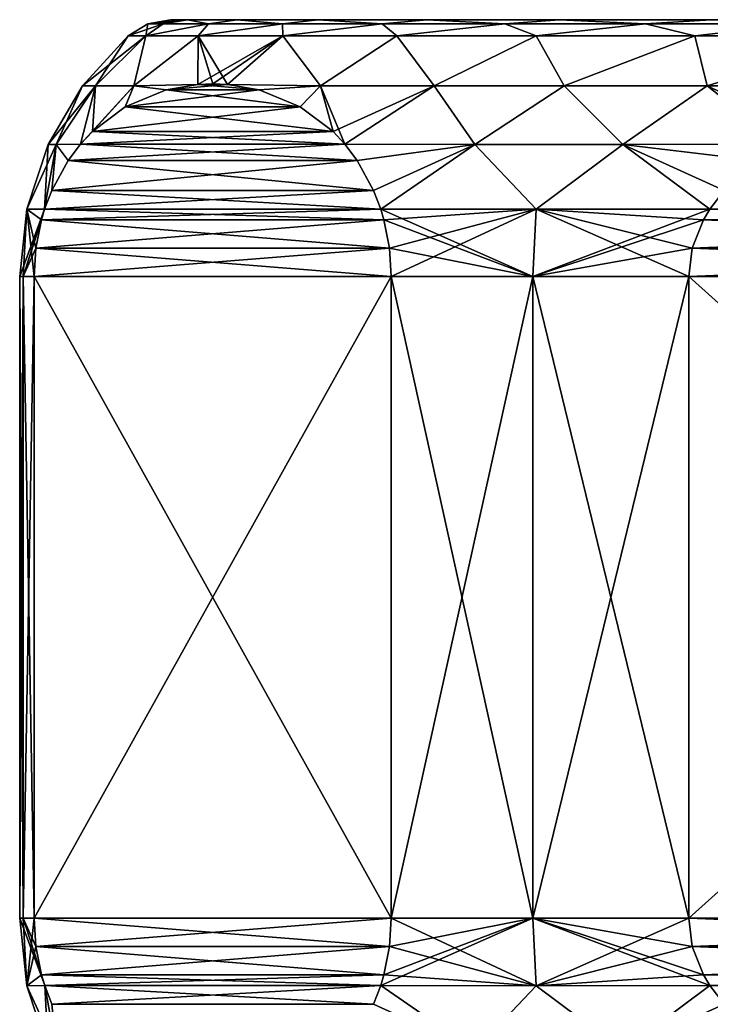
# Model space of a CAD drawing. Header units: metres. Extents: x -109 to 109, y -432 to 89.
# Tile 249 of 256: x 60 to 71, y 35 to 50. Entities that reach past the tile are written whole.
import ezdxf

# ---------------------------------------------------------------- set-up
doc = ezdxf.new("R2010")
doc.units = ezdxf.units.M
doc.layers.add('solid_506360_24502164_01', color=7, linetype='CONTINUOUS')

msp = doc.modelspace()

# ---------------------------------------------------------------- linework, layer by layer
at = {"layer": 'solid_506360_24502164_01'}
for points in [[(62.739059, 49.935413, 49.427635), (62.46772, 49.75, 49.208805), (62.19281, 49.75, 52)], [(62.500694, 49.935413, 52), (62.739059, 49.935413, 49.427635), (62.19281, 49.75, 52)], [(62.46772, 49.75, 54.791195), (62.500694, 49.935413, 52), (62.19281, 49.75, 52)], [(63.446037, 49.935413, 46.942867), (63.281879, 49.75, 46.524876), (62.46772, 49.75, 49.208805)], [(62.739059, 49.935413, 49.427635), (63.446037, 49.935413, 46.942867), (62.46772, 49.75, 49.208805)], [(62.739059, 49.935413, 54.572365), (62.500694, 49.935413, 52), (62.46772, 49.75, 54.791195)], [(63.446037, 49.935413, 57.057133), (62.46772, 49.75, 54.791195), (63.281879, 49.75, 57.475124)], [(63.446037, 49.935413, 57.057133), (62.739059, 49.935413, 54.572365), (62.46772, 49.75, 54.791195)], [(62.500694, 49.935413, 52), (62.854248, 50, 52), (63.11565, 50, 49.341869)], [(62.739059, 49.935413, 54.572365), (62.854248, 50, 52), (62.500694, 49.935413, 52)], [(62.500694, 49.935413, 52), (63.11565, 50, 49.341869), (62.739059, 49.935413, 49.427635)], [(62.739059, 49.935413, 54.572365), (63.11565, 50, 54.658131), (62.854248, 50, 52)], [(62.739059, 49.935413, 49.427635), (63.11565, 50, 49.341869), (63.446037, 49.935413, 46.942867)], [(63.446037, 49.935413, 57.057133), (63.11565, 50, 54.658131), (62.739059, 49.935413, 54.572365)], [(89.884354, 50, 49.341869), (63.11565, 50, 49.341869), (62.854248, 50, 52)], [(90.145752, 50, 52), (89.884354, 50, 49.341869), (62.854248, 50, 52)], [(63.11565, 50, 54.658131), (90.145752, 50, 52), (62.854248, 50, 52)], [(89.108406, 50, 46.781322), (63.891594, 50, 46.781322), (63.11565, 50, 49.341869)], [(63.446037, 49.935413, 46.942867), (63.11565, 50, 49.341869), (63.891594, 50, 46.781322)], [(89.884354, 50, 49.341869), (89.108406, 50, 46.781322), (63.11565, 50, 49.341869)], [(63.11565, 50, 54.658131), (89.884354, 50, 54.658131), (90.145752, 50, 52)], [(63.11565, 50, 54.658131), (63.891594, 50, 57.218678), (89.884354, 50, 54.658131)], [(63.446037, 49.935413, 57.057133), (63.891594, 50, 57.218678), (63.11565, 50, 54.658131)], [(64.597549, 49.935413, 44.630314), (64.604004, 49.75, 44.051353), (63.281879, 49.75, 46.524876)], [(63.446037, 49.935413, 46.942867), (64.597549, 49.935413, 44.630314), (63.281879, 49.75, 46.524876)], [(64.597549, 49.935413, 59.369686), (63.281879, 49.75, 57.475124), (64.604004, 49.75, 59.948647)], [(64.597549, 49.935413, 59.369686), (63.446037, 49.935413, 57.057133), (63.281879, 49.75, 57.475124)], [(63.446037, 49.935413, 46.942867), (63.891594, 50, 46.781322), (64.597549, 49.935413, 44.630314)], [(64.597549, 49.935413, 59.369686), (63.891594, 50, 57.218678), (63.446037, 49.935413, 57.057133)], [(87.847649, 50, 44.421253), (65.152351, 50, 44.421253), (63.891594, 50, 46.781322)], [(64.597549, 49.935413, 44.630314), (63.891594, 50, 46.781322), (65.152351, 50, 44.421253)], [(89.108406, 50, 46.781322), (87.847649, 50, 44.421253), (63.891594, 50, 46.781322)], [(63.891594, 50, 57.218678), (89.108406, 50, 57.218678), (89.884354, 50, 54.658131)], [(63.891594, 50, 57.218678), (65.152351, 50, 59.578747), (89.108406, 50, 57.218678)], [(64.597549, 49.935413, 59.369686), (65.152351, 50, 59.578747), (63.891594, 50, 57.218678)], [(64.597549, 49.935413, 44.630314), (65.152351, 50, 44.421253), (66.154388, 49.935413, 42.568729)], [(66.154388, 49.935413, 61.431271), (65.152351, 50, 59.578747), (64.597549, 49.935413, 59.369686)], [(64.597549, 49.935413, 44.630314), (66.154388, 49.935413, 42.568729), (64.604004, 49.75, 44.051353)], [(66.154388, 49.935413, 61.431271), (64.597549, 49.935413, 59.369686), (64.604004, 49.75, 59.948647)], [(66.154388, 49.935413, 42.568729), (66.383293, 49.75, 41.883289), (64.604004, 49.75, 44.051353)], [(66.154388, 49.935413, 61.431271), (64.604004, 49.75, 59.948647), (66.383293, 49.75, 62.116711)], [(86.15065, 50, 42.352646), (66.84935, 50, 42.352646), (65.152351, 50, 44.421253)], [(66.154388, 49.935413, 42.568729), (65.152351, 50, 44.421253), (66.84935, 50, 42.352646)], [(87.847649, 50, 44.421253), (86.15065, 50, 42.352646), (65.152351, 50, 44.421253)], [(65.152351, 50, 59.578747), (87.847649, 50, 59.578747), (89.108406, 50, 57.218678)], [(65.152351, 50, 59.578747), (66.84935, 50, 61.647354), (87.847649, 50, 59.578747)], [(66.154388, 49.935413, 61.431271), (66.84935, 50, 61.647354), (65.152351, 50, 59.578747)], [(66.154388, 49.935413, 42.568729), (66.84935, 50, 42.352646), (68.063538, 49.935413, 40.828312)], [(68.063538, 49.935413, 63.171688), (66.84935, 50, 61.647354), (66.154388, 49.935413, 61.431271)], [(66.154388, 49.935413, 42.568729), (68.063538, 49.935413, 40.828312), (66.383293, 49.75, 41.883289)], [(68.063538, 49.935413, 63.171688), (66.154388, 49.935413, 61.431271), (66.383293, 49.75, 62.116711)], [(68.063538, 49.935413, 40.828312), (68.551353, 49.75, 40.104008), (66.383293, 49.75, 41.883289)], [(68.063538, 49.935413, 63.171688), (66.383293, 49.75, 62.116711), (68.551353, 49.75, 63.895992)], [(84.082634, 50, 40.654945), (68.917366, 50, 40.654945), (66.84935, 50, 42.352646)], [(68.063538, 49.935413, 40.828312), (66.84935, 50, 42.352646), (68.917366, 50, 40.654945)], [(86.15065, 50, 42.352646), (84.082634, 50, 40.654945), (66.84935, 50, 42.352646)], [(66.84935, 50, 61.647354), (86.15065, 50, 61.647354), (87.847649, 50, 59.578747)], [(66.84935, 50, 61.647354), (68.917366, 50, 63.345055), (86.15065, 50, 61.647354)], [(68.063538, 49.935413, 63.171688), (68.917366, 50, 63.345055), (66.84935, 50, 61.647354)], [(68.063538, 49.935413, 40.828312), (68.917366, 50, 40.654945), (70.259972, 49.935413, 39.468338)], [(70.259972, 49.935413, 64.531662), (68.917366, 50, 63.345055), (68.063538, 49.935413, 63.171688)], [(68.063538, 49.935413, 40.828312), (70.259972, 49.935413, 39.468338), (68.551353, 49.75, 40.104008)], [(70.259972, 49.935413, 64.531662), (68.063538, 49.935413, 63.171688), (68.551353, 49.75, 63.895992)], [(70.259972, 49.935413, 39.468338), (71.024879, 49.75, 38.781879), (68.551353, 49.75, 40.104008)], [(70.259972, 49.935413, 64.531662), (68.551353, 49.75, 63.895992), (71.024879, 49.75, 65.218117)], [(81.723083, 50, 39.393417), (71.276917, 50, 39.393417), (68.917366, 50, 40.654945)], [(70.259972, 49.935413, 39.468338), (68.917366, 50, 40.654945), (71.276917, 50, 39.393417)], [(84.082634, 50, 40.654945), (81.723083, 50, 39.393417), (68.917366, 50, 40.654945)], [(68.917366, 50, 63.345055), (84.082634, 50, 63.345055), (86.15065, 50, 61.647354)], [(68.917366, 50, 63.345055), (71.276917, 50, 64.606583), (84.082634, 50, 63.345055)], [(70.259972, 49.935413, 64.531662), (71.276917, 50, 64.606583), (68.917366, 50, 63.345055)], [(70.259972, 49.935413, 39.468338), (71.276917, 50, 39.393417), (72.668907, 49.935413, 38.53511)], [(72.668907, 49.935413, 65.46489), (71.276917, 50, 64.606583), (70.259972, 49.935413, 64.531662)], [(70.259972, 49.935413, 39.468338), (72.668907, 49.935413, 38.53511), (71.024879, 49.75, 38.781879)], [(72.668907, 49.935413, 65.46489), (70.259972, 49.935413, 64.531662), (71.024879, 49.75, 65.218117)], [(72.668907, 49.935413, 38.53511), (73.708809, 49.75, 37.96772), (71.024879, 49.75, 38.781879)], [(72.668907, 49.935413, 65.46489), (71.024879, 49.75, 65.218117), (73.708809, 49.75, 66.03228)], [(61.477749, 48.9701, 52), (62.19281, 49.75, 52), (62.46772, 49.75, 49.208805)], [(61.680279, 48.9701, 49.541553), (61.477749, 48.9701, 52), (62.46772, 49.75, 49.208805)], [(61.680279, 48.9701, 54.458443), (62.19281, 49.75, 52), (61.477749, 48.9701, 52)], [(62.282413, 48.9701, 47.149399), (61.680279, 48.9701, 49.541553), (62.46772, 49.75, 49.208805)], [(62.46772, 49.75, 54.791195), (62.19281, 49.75, 52), (61.680279, 48.9701, 54.458443)], [(62.46772, 49.75, 54.791195), (61.680279, 48.9701, 54.458443), (62.282413, 48.9701, 56.850597)], [(62.282413, 48.9701, 47.149399), (62.46772, 49.75, 49.208805), (63.281879, 49.75, 46.524876)], [(63.276207, 48.990253, 44.904282), (62.282413, 48.9701, 47.149399), (63.281879, 49.75, 46.524876)], [(63.281879, 49.75, 57.475124), (62.282413, 48.9701, 56.850597), (63.276207, 48.990253, 59.095718)], [(63.281879, 49.75, 57.475124), (62.46772, 49.75, 54.791195), (62.282413, 48.9701, 56.850597)], [(63.276207, 48.990253, 44.904282), (64.604004, 49.75, 44.051353), (63.509617, 49, 44.500008)], [(63.276207, 48.990253, 44.904282), (63.281879, 49.75, 46.524876), (64.604004, 49.75, 44.051353)], [(63.281879, 49.75, 57.475124), (63.276207, 48.990253, 59.095718), (63.509617, 49, 59.499996)], [(63.743027, 48.990253, 59.904278), (63.281879, 49.75, 57.475124), (63.509617, 49, 59.499996)], [(63.743027, 48.990253, 59.904278), (64.604004, 49.75, 59.948647), (63.281879, 49.75, 57.475124)], [(64.604004, 49.75, 44.051353), (63.743027, 48.990253, 44.095726), (63.509617, 49, 44.500008)], [(64.604004, 49.75, 44.051353), (65.19046, 48.9701, 42.112514), (63.743027, 48.990253, 44.095726)], [(63.743027, 48.990253, 59.904278), (65.19046, 48.9701, 61.887486), (64.604004, 49.75, 59.948647)], [(64.604004, 49.75, 44.051353), (66.383293, 49.75, 41.883289), (65.19046, 48.9701, 42.112514)], [(65.19046, 48.9701, 61.887486), (66.383293, 49.75, 62.116711), (64.604004, 49.75, 59.948647)], [(66.383293, 49.75, 41.883289), (66.96106, 48.9701, 40.394974), (65.19046, 48.9701, 42.112514)], [(65.19046, 48.9701, 61.887486), (66.96106, 48.9701, 63.605026), (66.383293, 49.75, 62.116711)], [(66.383293, 49.75, 41.883289), (68.551353, 49.75, 40.104008), (66.96106, 48.9701, 40.394974)], [(66.96106, 48.9701, 63.605026), (68.551353, 49.75, 63.895992), (66.383293, 49.75, 62.116711)], [(68.551353, 49.75, 40.104008), (68.988869, 48.9701, 38.990353), (66.96106, 48.9701, 40.394974)], [(66.96106, 48.9701, 63.605026), (68.988869, 48.9701, 65.009651), (68.551353, 49.75, 63.895992)], [(68.551353, 49.75, 40.104008), (71.024879, 49.75, 38.781879), (68.988869, 48.9701, 38.990353)], [(68.988869, 48.9701, 65.009651), (71.024879, 49.75, 65.218117), (68.551353, 49.75, 63.895992)], [(71.024879, 49.75, 38.781879), (71.219208, 48.9701, 37.936527), (68.988869, 48.9701, 38.990353)], [(68.988869, 48.9701, 65.009651), (71.219208, 48.9701, 66.063477), (71.024879, 49.75, 65.218117)], [(71.024879, 49.75, 38.781879), (73.708809, 49.75, 37.96772), (71.219208, 48.9701, 37.936527)], [(71.219208, 48.9701, 66.063477), (73.708809, 49.75, 66.03228), (71.024879, 49.75, 65.218117)], [(73.708809, 49.75, 37.96772), (73.591942, 48.9701, 37.261913), (71.219208, 48.9701, 37.936527)], [(71.219208, 48.9701, 66.063477), (73.591942, 48.9701, 66.738091), (73.708809, 49.75, 66.03228)], [(60.942375, 48.056221, 52), (61.477749, 48.9701, 52), (61.680279, 48.9701, 49.541553)], [(61.071121, 48.056221, 53.997349), (61.477749, 48.9701, 52), (60.942375, 48.056221, 52)], [(61.071121, 48.056221, 50.002651), (60.942375, 48.056221, 52), (61.680279, 48.9701, 49.541553)], [(61.680279, 48.9701, 54.458443), (61.477749, 48.9701, 52), (61.071121, 48.056221, 53.997349)], [(61.447712, 48.058533, 48.071331), (61.071121, 48.056221, 50.002651), (61.680279, 48.9701, 49.541553)], [(61.680279, 48.9701, 54.458443), (61.071121, 48.056221, 53.997349), (61.447712, 48.058533, 55.928669)], [(61.447712, 48.058533, 48.071331), (61.680279, 48.9701, 49.541553), (62.282413, 48.9701, 47.149399)], [(61.633392, 48.255657, 47.749722), (61.447712, 48.058533, 48.071331), (62.282413, 48.9701, 47.149399)], [(61.680279, 48.9701, 54.458443), (61.447712, 48.058533, 55.928669), (61.633392, 48.255657, 56.250282)], [(62.14579, 48.640354, 46.862221), (61.633392, 48.255657, 47.749722), (62.282413, 48.9701, 47.149399)], [(62.282413, 48.9701, 56.850597), (61.680279, 48.9701, 54.458443), (61.633392, 48.255657, 56.250282)], [(62.145794, 48.640358, 57.137783), (62.282413, 48.9701, 56.850597), (61.633392, 48.255657, 56.250282)], [(62.14579, 48.640354, 46.862221), (62.282413, 48.9701, 47.149399), (62.786419, 48.90493, 45.752621)], [(62.145794, 48.640358, 57.137783), (62.786419, 48.90493, 58.247383), (62.282413, 48.9701, 56.850597)], [(62.786419, 48.90493, 45.752621), (62.282413, 48.9701, 47.149399), (63.276207, 48.990253, 44.904282)], [(62.786419, 48.90493, 58.247383), (63.276207, 48.990253, 59.095718), (62.282413, 48.9701, 56.850597)], [(62.786419, 48.90493, 45.752621), (63.276207, 48.990253, 44.904282), (64.232811, 48.90493, 43.247391)], [(63.743027, 48.990253, 59.904278), (63.276207, 48.990253, 59.095718), (62.786419, 48.90493, 58.247383)], [(64.232811, 48.90493, 60.752605), (63.743027, 48.990253, 59.904278), (62.786419, 48.90493, 58.247383)], [(63.276207, 48.990253, 44.904282), (63.509617, 49, 44.500008), (63.743027, 48.990253, 44.095726)], [(63.743027, 48.990253, 59.904278), (63.509617, 49, 59.499996), (63.276207, 48.990253, 59.095718)], [(63.276207, 48.990253, 44.904282), (63.743027, 48.990253, 44.095726), (64.232811, 48.90493, 43.247391)], [(64.232811, 48.90493, 43.247391), (63.743027, 48.990253, 44.095726), (65.19046, 48.9701, 42.112514)], [(64.232811, 48.90493, 60.752605), (65.19046, 48.9701, 61.887486), (63.743027, 48.990253, 59.904278)], [(64.873444, 48.640358, 42.137783), (64.232811, 48.90493, 43.247391), (65.19046, 48.9701, 42.112514)], [(64.873444, 48.640358, 61.862213), (65.19046, 48.9701, 61.887486), (64.232811, 48.90493, 60.752605)], [(64.873444, 48.640358, 42.137783), (65.19046, 48.9701, 42.112514), (65.385849, 48.255657, 41.250282)], [(64.873444, 48.640358, 61.862213), (65.385841, 48.255661, 62.749718), (65.19046, 48.9701, 61.887486)], [(65.19046, 48.9701, 42.112514), (66.96106, 48.9701, 40.394974), (65.385849, 48.255657, 41.250282)], [(65.571526, 48.058533, 63.071331), (66.96106, 48.9701, 63.605026), (65.19046, 48.9701, 61.887486)], [(65.385841, 48.255661, 62.749718), (65.571526, 48.058533, 63.071331), (65.19046, 48.9701, 61.887486)], [(66.96106, 48.9701, 40.394974), (65.571526, 48.058533, 40.928669), (65.385849, 48.255657, 41.250282)], [(66.96106, 48.9701, 40.394974), (67.594879, 48.056221, 39.243099), (65.571526, 48.058533, 40.928669)], [(65.571526, 48.058533, 63.071331), (67.594879, 48.056221, 64.756897), (66.96106, 48.9701, 63.605026)], [(66.96106, 48.9701, 40.394974), (68.988869, 48.9701, 38.990353), (67.594879, 48.056221, 39.243099)], [(67.594879, 48.056221, 64.756897), (68.988869, 48.9701, 65.009651), (66.96106, 48.9701, 63.605026)], [(68.988869, 48.9701, 38.990353), (69.904762, 48.056221, 37.909485), (67.594879, 48.056221, 39.243099)], [(67.594879, 48.056221, 64.756897), (69.904762, 48.056221, 66.090515), (68.988869, 48.9701, 65.009651)], [(68.988869, 48.9701, 38.990353), (71.219208, 48.9701, 37.936527), (69.904762, 48.056221, 37.909485)], [(69.904762, 48.056221, 66.090515), (71.219208, 48.9701, 66.063477), (68.988869, 48.9701, 65.009651)], [(71.219208, 48.9701, 37.936527), (72.376183, 48.058529, 37), (69.904762, 48.056221, 37.909485)], [(69.904762, 48.056221, 66.090515), (72.376183, 48.058529, 67), (71.219208, 48.9701, 66.063477)], [(71.219208, 48.9701, 37.936527), (73.591942, 48.9701, 37.261913), (72.376183, 48.058529, 37)], [(72.747574, 48.255669, 67), (73.591942, 48.9701, 66.738091), (71.219208, 48.9701, 66.063477)], [(72.376183, 48.058529, 67), (72.747574, 48.255669, 67), (71.219208, 48.9701, 66.063477)], [(62.14579, 48.640354, 46.862221), (62.786419, 48.90493, 45.752621), (64.873444, 48.640358, 42.137783)], [(64.232811, 48.90493, 60.752605), (62.786419, 48.90493, 58.247383), (62.145794, 48.640358, 57.137783)], [(64.873444, 48.640358, 61.862213), (64.232811, 48.90493, 60.752605), (62.145794, 48.640358, 57.137783)], [(62.786419, 48.90493, 45.752621), (64.232811, 48.90493, 43.247391), (64.873444, 48.640358, 42.137783)], [(64.873444, 48.640358, 61.862213), (62.145794, 48.640358, 57.137783), (61.633392, 48.255657, 56.250282)], [(64.873444, 48.640358, 61.862213), (61.633392, 48.255657, 56.250282), (65.385841, 48.255661, 62.749718)], [(62.14579, 48.640354, 46.862221), (65.385849, 48.255657, 41.250282), (61.633392, 48.255657, 47.749722)], [(62.14579, 48.640354, 46.862221), (64.873444, 48.640358, 42.137783), (65.385849, 48.255657, 41.250282)], [(65.385841, 48.255661, 62.749718), (61.633392, 48.255657, 56.250282), (61.447712, 48.058533, 55.928669)], [(65.385841, 48.255661, 62.749718), (61.447712, 48.058533, 55.928669), (65.571526, 48.058533, 63.071331)], [(61.633392, 48.255657, 47.749722), (65.571526, 48.058533, 40.928669), (61.447712, 48.058533, 48.071331)], [(61.633392, 48.255657, 47.749722), (65.385849, 48.255657, 41.250282), (65.571526, 48.058533, 40.928669)], [(60.611511, 47.050079, 52), (60.942375, 48.056221, 52), (61.071121, 48.056221, 50.002651)], [(60.88945, 47.047516, 54.961731), (60.942375, 48.056221, 52), (60.611511, 47.050079, 52)], [(60.88945, 47.047516, 49.038269), (60.611511, 47.050079, 52), (61.071121, 48.056221, 50.002651)], [(61.071121, 48.056221, 53.997349), (60.942375, 48.056221, 52), (60.88945, 47.047516, 54.961731)], [(61.000866, 47.340706, 48.845287), (60.88945, 47.047516, 49.038269), (61.071121, 48.056221, 50.002651)], [(61.071121, 48.056221, 53.997349), (60.88945, 47.047516, 54.961731), (61.000866, 47.340706, 55.154713)], [(61.000866, 47.340706, 48.845287), (61.071121, 48.056221, 50.002651), (61.256248, 47.80611, 48.402954)], [(61.256245, 47.80611, 55.597042), (61.071121, 48.056221, 53.997349), (61.000866, 47.340706, 55.154713)], [(61.256248, 47.80611, 48.402954), (61.071121, 48.056221, 50.002651), (61.447712, 48.058533, 48.071331)], [(61.256245, 47.80611, 55.597042), (61.447712, 48.058533, 55.928669), (61.071121, 48.056221, 53.997349)], [(65.571526, 48.058533, 63.071331), (61.447712, 48.058533, 55.928669), (61.256245, 47.80611, 55.597042)], [(65.762993, 47.80611, 63.402958), (65.571526, 48.058533, 63.071331), (61.256245, 47.80611, 55.597042)], [(61.256248, 47.80611, 48.402954), (61.447712, 48.058533, 48.071331), (65.762993, 47.80611, 40.597046)], [(61.447712, 48.058533, 48.071331), (65.571526, 48.058533, 40.928669), (65.762993, 47.80611, 40.597046)], [(65.762993, 47.80611, 40.597046), (65.571526, 48.058533, 40.928669), (67.594879, 48.056221, 39.243099)], [(65.762993, 47.80611, 63.402958), (67.594879, 48.056221, 64.756897), (65.571526, 48.058533, 63.071331)], [(65.762993, 47.80611, 40.597046), (67.594879, 48.056221, 39.243099), (66.018372, 47.340706, 40.154713)], [(66.018372, 47.340706, 63.845287), (67.594879, 48.056221, 64.756897), (65.762993, 47.80611, 63.402958)], [(67.594879, 48.056221, 39.243099), (66.129791, 47.047516, 39.961731), (66.018372, 47.340706, 40.154713)], [(66.018372, 47.340706, 63.845287), (66.129791, 47.047516, 64.038269), (67.594879, 48.056221, 64.756897)], [(67.594879, 48.056221, 39.243099), (68.555756, 47.050079, 38.240166), (66.129791, 47.047516, 39.961731)], [(66.129791, 47.047516, 64.038269), (68.555756, 47.050079, 65.759834), (67.594879, 48.056221, 64.756897)], [(67.594879, 48.056221, 39.243099), (69.904762, 48.056221, 37.909485), (68.555756, 47.050079, 38.240166)], [(68.555756, 47.050079, 65.759834), (69.904762, 48.056221, 66.090515), (67.594879, 48.056221, 64.756897)], [(69.904762, 48.056221, 37.909485), (71.259659, 47.047516, 37), (68.555756, 47.050079, 38.240166)], [(68.555756, 47.050079, 65.759834), (71.259659, 47.047516, 67), (69.904762, 48.056221, 66.090515)], [(69.904762, 48.056221, 37.909485), (72.376183, 48.058529, 37), (71.993248, 47.806103, 37)], [(71.993248, 47.806103, 67), (72.376183, 48.058529, 67), (69.904762, 48.056221, 66.090515)], [(69.904762, 48.056221, 37.909485), (71.482483, 47.340691, 37), (71.259659, 47.047516, 37)], [(69.904762, 48.056221, 37.909485), (71.993248, 47.806103, 37), (71.482483, 47.340691, 37)], [(71.482483, 47.340691, 67), (71.993248, 47.806103, 67), (69.904762, 48.056221, 66.090515)], [(71.259659, 47.047516, 67), (71.482483, 47.340691, 67), (69.904762, 48.056221, 66.090515)], [(61.000866, 47.340706, 48.845287), (61.256248, 47.80611, 48.402954), (66.018372, 47.340706, 40.154713)], [(65.762993, 47.80611, 63.402958), (61.256245, 47.80611, 55.597042), (61.000866, 47.340706, 55.154713)], [(66.018372, 47.340706, 63.845287), (65.762993, 47.80611, 63.402958), (61.000866, 47.340706, 55.154713)], [(61.256248, 47.80611, 48.402954), (65.762993, 47.80611, 40.597046), (66.018372, 47.340706, 40.154713)], [(61.000866, 47.340706, 48.845287), (66.129791, 47.047516, 39.961731), (60.88945, 47.047516, 49.038269)], [(66.018372, 47.340706, 63.845287), (61.000866, 47.340706, 55.154713), (60.88945, 47.047516, 54.961731)], [(66.018372, 47.340706, 63.845287), (60.88945, 47.047516, 54.961731), (66.129791, 47.047516, 64.038269)], [(61.000866, 47.340706, 48.845287), (66.018372, 47.340706, 40.154713), (66.129791, 47.047516, 39.961731)], [(81.740341, 47.047516, 37), (71.259659, 47.047516, 37), (71.482483, 47.340691, 37)], [(81.517517, 47.340691, 67), (71.482483, 47.340691, 67), (71.259659, 47.047516, 67)], [(81.517517, 47.340691, 67), (71.259659, 47.047516, 67), (81.740341, 47.047516, 67)], [(60.5, 46, 52), (60.611511, 47.050079, 52), (60.88945, 47.047516, 49.038269)], [(60.556534, 46, 53.343834), (60.611511, 47.050079, 52), (60.5, 46, 52)], [(60.556534, 46, 50.656166), (60.5, 46, 52), (60.88945, 47.047516, 49.038269)], [(60.556534, 46, 53.343834), (60.725739, 46, 54.678173), (60.611511, 47.050079, 52)], [(60.556534, 46, 50.656166), (60.88945, 47.047516, 49.038269), (60.840866, 46.883488, 49.122414)], [(60.753475, 46.437969, 54.726219), (60.611511, 47.050079, 52), (60.725739, 46, 54.678173)], [(60.840866, 46.883484, 54.877586), (60.88945, 47.047516, 54.961731), (60.611511, 47.050079, 52)], [(60.753475, 46.437969, 54.726219), (60.840866, 46.883484, 54.877586), (60.611511, 47.050079, 52)], [(60.840866, 46.883488, 49.122414), (60.88945, 47.047516, 49.038269), (66.178368, 46.883488, 39.877586)], [(66.129791, 47.047516, 64.038269), (60.88945, 47.047516, 54.961731), (60.840866, 46.883484, 54.877586)], [(66.178375, 46.883484, 64.122414), (66.129791, 47.047516, 64.038269), (60.840866, 46.883484, 54.877586)], [(60.88945, 47.047516, 49.038269), (66.129791, 47.047516, 39.961731), (66.178368, 46.883488, 39.877586)], [(66.178368, 46.883488, 39.877586), (66.129791, 47.047516, 39.961731), (68.555756, 47.050079, 38.240166)], [(68.5, 46, 65.856407), (68.555756, 47.050079, 65.759834), (66.129791, 47.047516, 64.038269)], [(68.5, 46, 65.856407), (66.129791, 47.047516, 64.038269), (66.178375, 46.883484, 64.122414)], [(66.265762, 46.437973, 39.726219), (66.178368, 46.883488, 39.877586), (68.555756, 47.050079, 38.240166)], [(66.265762, 46.437973, 39.726219), (68.555756, 47.050079, 38.240166), (66.293503, 46, 39.678173)], [(68.555756, 47.050079, 38.240166), (68.5, 46, 38.143593), (66.293503, 46, 39.678173)], [(68.555756, 47.050079, 38.240166), (71.259659, 47.047516, 37), (68.5, 46, 38.143593)], [(68.5, 46, 65.856407), (70.932236, 46, 67), (68.555756, 47.050079, 65.759834)], [(71.259659, 47.047516, 37), (71.162491, 46.883472, 37), (68.5, 46, 38.143593)], [(71.162491, 46.883472, 67), (71.259659, 47.047516, 67), (68.555756, 47.050079, 65.759834)], [(70.987709, 46.437958, 67), (71.162491, 46.883472, 67), (68.555756, 47.050079, 65.759834)], [(70.932236, 46, 67), (70.987709, 46.437958, 67), (68.555756, 47.050079, 65.759834)], [(81.837509, 46.883472, 37), (71.162491, 46.883472, 37), (71.259659, 47.047516, 37)], [(81.740341, 47.047516, 67), (71.259659, 47.047516, 67), (71.162491, 46.883472, 67)], [(81.740341, 47.047516, 67), (71.162491, 46.883472, 67), (81.837509, 46.883472, 67)], [(81.837509, 46.883472, 37), (71.259659, 47.047516, 37), (81.740341, 47.047516, 37)], [(60.753475, 46.437973, 49.273781), (60.556534, 46, 50.656166), (60.840866, 46.883488, 49.122414)], [(60.753475, 46.437973, 49.273781), (60.840866, 46.883488, 49.122414), (66.265762, 46.437973, 39.726219)], [(66.178375, 46.883484, 64.122414), (60.840866, 46.883484, 54.877586), (60.753475, 46.437969, 54.726219)], [(66.265762, 46.437969, 64.273781), (66.178375, 46.883484, 64.122414), (60.753475, 46.437969, 54.726219)], [(60.840866, 46.883488, 49.122414), (66.178368, 46.883488, 39.877586), (66.265762, 46.437973, 39.726219)], [(66.265762, 46.437969, 64.273781), (68.5, 46, 65.856407), (66.178375, 46.883484, 64.122414)], [(71.162491, 46.883472, 37), (70.987709, 46.437958, 37), (68.5, 46, 38.143593)], [(82.012291, 46.437958, 37), (70.987709, 46.437958, 37), (71.162491, 46.883472, 37)], [(81.837509, 46.883472, 67), (71.162491, 46.883472, 67), (70.987709, 46.437958, 67)], [(81.837509, 46.883472, 67), (70.987709, 46.437958, 67), (82.012291, 46.437958, 67)], [(82.012291, 46.437958, 37), (71.162491, 46.883472, 37), (81.837509, 46.883472, 37)], [(60.753475, 46.437973, 49.273781), (60.725739, 46, 49.321827), (60.556534, 46, 50.656166)], [(60.753475, 46.437973, 49.273781), (66.293503, 46, 39.678173), (60.725739, 46, 49.321827)], [(66.265762, 46.437969, 64.273781), (60.753475, 46.437969, 54.726219), (60.725739, 46, 54.678173)], [(66.265762, 46.437969, 64.273781), (60.725739, 46, 54.678173), (66.293503, 46, 64.321823)], [(60.753475, 46.437973, 49.273781), (66.265762, 46.437973, 39.726219), (66.293503, 46, 39.678173)], [(66.265762, 46.437969, 64.273781), (66.293503, 46, 64.321823), (68.5, 46, 65.856407)], [(70.987709, 46.437958, 37), (70.932236, 46, 37), (68.5, 46, 38.143593)], [(82.012291, 46.437958, 67), (70.932236, 46, 67), (82.067764, 46, 67)], [(82.067764, 46, 37), (70.932236, 46, 37), (70.987709, 46.437958, 37)], [(82.012291, 46.437958, 67), (70.987709, 46.437958, 67), (70.932236, 46, 67)], [(82.012291, 46.437958, 37), (82.067764, 46, 37), (70.987709, 46.437958, 37)], [(60.5, 36, 52), (60.5, 46, 52), (60.556534, 46, 50.656166)], [(60.556534, 36, 53.343834), (60.5, 46, 52), (60.5, 36, 52)], [(60.556534, 36, 53.343834), (60.556534, 46, 53.343834), (60.5, 46, 52)], [(60.5, 36, 52), (60.556534, 46, 50.656166), (60.556534, 36, 50.656166)], [(60.556534, 36, 50.656166), (60.556534, 46, 50.656166), (60.725739, 46, 49.321827)], [(60.556534, 36, 50.656166), (60.725739, 46, 49.321827), (60.725739, 36, 49.321827)], [(60.725739, 36, 54.678173), (60.725739, 46, 54.678173), (60.556534, 46, 53.343834)], [(60.725739, 36, 54.678173), (60.556534, 46, 53.343834), (60.556534, 36, 53.343834)], [(66.293503, 36, 39.678173), (60.725739, 46, 49.321827), (66.293503, 46, 39.678173)], [(66.293503, 36, 39.678173), (60.725739, 36, 49.321827), (60.725739, 46, 49.321827)], [(60.725739, 36, 54.678173), (66.293503, 46, 64.321823), (60.725739, 46, 54.678173)], [(60.725739, 36, 54.678173), (66.293503, 36, 64.321823), (66.293503, 46, 64.321823)], [(66.293503, 36, 39.678173), (66.293503, 46, 39.678173), (68.5, 46, 38.143593)], [(66.293503, 36, 39.678173), (68.5, 46, 38.143593), (68.5, 36, 38.143593)], [(68.5, 36, 65.856407), (68.5, 46, 65.856407), (66.293503, 46, 64.321823)], [(68.5, 36, 65.856407), (66.293503, 46, 64.321823), (66.293503, 36, 64.321823)], [(68.5, 36, 38.143593), (68.5, 46, 38.143593), (70.932236, 46, 37)], [(68.5, 36, 38.143593), (70.932236, 46, 37), (70.932236, 36, 37)], [(70.932236, 36, 67), (70.932236, 46, 67), (68.5, 46, 65.856407)], [(70.932236, 36, 67), (68.5, 46, 65.856407), (68.5, 36, 65.856407)], [(70.932236, 36, 67), (82.067764, 36, 67), (82.067764, 46, 67)], [(70.932236, 36, 67), (82.067764, 46, 67), (70.932236, 46, 67)], [(82.067764, 36, 37), (70.932236, 46, 37), (82.067764, 46, 37)], [(82.067764, 36, 37), (70.932236, 36, 37), (70.932236, 46, 37)], [(60.611958, 34.947845, 52), (60.5, 36, 52), (60.556534, 36, 50.656166)], [(60.890118, 34.95042, 54.962891), (60.5, 36, 52), (60.611958, 34.947845, 52)], [(60.556534, 36, 53.343834), (60.5, 36, 52), (60.890118, 34.95042, 54.962891)], [(60.611958, 34.947845, 52), (60.556534, 36, 50.656166), (60.725739, 36, 49.321827)], [(60.556534, 36, 53.343834), (60.890118, 34.95042, 54.962891), (60.840866, 35.116516, 54.877583)], [(60.753475, 35.562031, 54.726219), (60.556534, 36, 53.343834), (60.840866, 35.116516, 54.877583)], [(60.753475, 35.562031, 54.726219), (60.725739, 36, 54.678173), (60.556534, 36, 53.343834)], [(60.753475, 35.562031, 49.273781), (60.611958, 34.947845, 52), (60.725739, 36, 49.321827)], [(66.265762, 35.562031, 39.726219), (60.753475, 35.562031, 49.273781), (60.725739, 36, 49.321827)], [(66.265762, 35.562031, 39.726219), (60.725739, 36, 49.321827), (66.293503, 36, 39.678173)], [(60.753475, 35.562031, 54.726219), (66.293503, 36, 64.321823), (60.725739, 36, 54.678173)], [(60.753475, 35.562031, 54.726219), (66.265762, 35.562031, 64.273781), (66.293503, 36, 64.321823)], [(68.5, 36, 38.143593), (68.555977, 34.947845, 38.240551), (66.12912, 34.95042, 39.962891)], [(68.5, 36, 38.143593), (66.12912, 34.95042, 39.962891), (66.178375, 35.116512, 39.877586)], [(66.265762, 35.562031, 39.726219), (68.5, 36, 38.143593), (66.178375, 35.116512, 39.877586)], [(66.265762, 35.562031, 39.726219), (66.293503, 36, 39.678173), (68.5, 36, 38.143593)], [(66.265762, 35.562031, 64.273781), (68.555977, 34.947845, 65.759453), (66.293503, 36, 64.321823)], [(68.555977, 34.947845, 65.759453), (68.5, 36, 65.856407), (66.293503, 36, 64.321823)], [(68.5, 36, 38.143593), (70.932236, 36, 37), (68.555977, 34.947845, 38.240551)], [(70.987709, 35.562042, 67), (70.932236, 36, 67), (68.5, 36, 65.856407)], [(71.162483, 35.116528, 67), (70.987709, 35.562042, 67), (68.5, 36, 65.856407)], [(71.260994, 34.95042, 67), (71.162483, 35.116528, 67), (68.5, 36, 65.856407)], [(68.555977, 34.947845, 65.759453), (71.260994, 34.95042, 67), (68.5, 36, 65.856407)], [(70.932236, 36, 37), (70.987709, 35.562042, 37), (68.555977, 34.947845, 38.240551)], [(70.987709, 35.562042, 67), (82.067764, 36, 67), (70.932236, 36, 67)], [(82.012291, 35.562042, 37), (70.987709, 35.562042, 37), (70.932236, 36, 37)], [(82.012291, 35.562042, 37), (70.932236, 36, 37), (82.067764, 36, 37)], [(82.012291, 35.562042, 67), (82.067764, 36, 67), (70.987709, 35.562042, 67)], [(60.753475, 35.562031, 49.273781), (60.840866, 35.116512, 49.122414), (60.611958, 34.947845, 52)], [(66.178375, 35.116512, 39.877586), (60.840866, 35.116512, 49.122414), (60.753475, 35.562031, 49.273781)], [(66.265762, 35.562031, 39.726219), (66.178375, 35.116512, 39.877586), (60.753475, 35.562031, 49.273781)], [(60.753475, 35.562031, 54.726219), (60.840866, 35.116516, 54.877583), (66.265762, 35.562031, 64.273781)], [(60.840866, 35.116516, 54.877583), (66.178375, 35.116516, 64.122414), (66.265762, 35.562031, 64.273781)], [(66.265762, 35.562031, 64.273781), (66.178375, 35.116516, 64.122414), (68.555977, 34.947845, 65.759453)], [(70.987709, 35.562042, 37), (71.162483, 35.116528, 37), (68.555977, 34.947845, 38.240551)], [(81.837517, 35.116528, 37), (71.162483, 35.116528, 37), (70.987709, 35.562042, 37)], [(81.837517, 35.116528, 37), (70.987709, 35.562042, 37), (82.012291, 35.562042, 37)], [(82.012291, 35.562042, 67), (70.987709, 35.562042, 67), (71.162483, 35.116528, 67)], [(82.012291, 35.562042, 67), (71.162483, 35.116528, 67), (81.837517, 35.116528, 67)], [(60.840866, 35.116512, 49.122414), (60.890118, 34.95042, 49.037109), (60.611958, 34.947845, 52)], [(60.840866, 35.116516, 54.877583), (60.890118, 34.95042, 54.962891), (66.178375, 35.116516, 64.122414)], [(66.12912, 34.95042, 39.962891), (60.890118, 34.95042, 49.037109), (60.840866, 35.116512, 49.122414)], [(66.178375, 35.116512, 39.877586), (66.12912, 34.95042, 39.962891), (60.840866, 35.116512, 49.122414)], [(60.890118, 34.95042, 54.962891), (66.12912, 34.95042, 64.037109), (66.178375, 35.116516, 64.122414)], [(66.178375, 35.116516, 64.122414), (66.12912, 34.95042, 64.037109), (68.555977, 34.947845, 65.759453)], [(71.162483, 35.116528, 37), (71.260994, 34.95042, 37), (68.555977, 34.947845, 38.240551)], [(81.739006, 34.95042, 37), (71.260994, 34.95042, 37), (71.162483, 35.116528, 37)], [(81.739006, 34.95042, 37), (71.162483, 35.116528, 37), (81.837517, 35.116528, 37)], [(81.837517, 35.116528, 67), (71.162483, 35.116528, 67), (71.260994, 34.95042, 67)], [(81.837517, 35.116528, 67), (71.260994, 34.95042, 67), (81.739006, 34.95042, 67)], [(60.943249, 33.941845, 52), (60.611958, 34.947845, 52), (60.890118, 34.95042, 49.037109)], [(60.890118, 34.95042, 54.962891), (60.611958, 34.947845, 52), (61.072189, 33.941845, 53.998791)], [(61.072189, 33.941845, 53.998791), (60.611958, 34.947845, 52), (60.943249, 33.941845, 52)], [(61.072189, 33.941845, 50.001209), (60.890118, 34.95042, 49.037109), (61.000866, 34.659294, 48.845287)], [(66.018372, 34.659294, 40.154713), (61.000866, 34.659294, 48.845287), (60.890118, 34.95042, 49.037109)], [(61.072189, 33.941845, 50.001209), (60.943249, 33.941845, 52), (60.890118, 34.95042, 49.037109)], [(66.018372, 34.659294, 40.154713), (60.890118, 34.95042, 49.037109), (66.12912, 34.95042, 39.962891)], [(61.000866, 34.659294, 55.154713), (66.12912, 34.95042, 64.037109), (60.890118, 34.95042, 54.962891)], [(61.000866, 34.659294, 55.154713), (60.890118, 34.95042, 54.962891), (61.072189, 33.941845, 53.998791)], [(61.000866, 34.659294, 55.154713), (66.018372, 34.659294, 63.845287), (66.12912, 34.95042, 64.037109)], [(66.018372, 34.659294, 40.154713), (66.12912, 34.95042, 39.962891), (67.594521, 33.941845, 39.244411)], [(67.594521, 33.941845, 64.755585), (66.12912, 34.95042, 64.037109), (66.018372, 34.659294, 63.845287)], [(66.12912, 34.95042, 39.962891), (68.555977, 34.947845, 38.240551), (67.594521, 33.941845, 39.244411)], [(67.594521, 33.941845, 64.755585), (68.555977, 34.947845, 65.759453), (66.12912, 34.95042, 64.037109)], [(68.555977, 34.947845, 38.240551), (69.906082, 33.941845, 37.909836), (67.594521, 33.941845, 39.244411)], [(67.594521, 33.941845, 64.755585), (69.906082, 33.941845, 66.090164), (68.555977, 34.947845, 65.759453)], [(68.555977, 34.947845, 38.240551), (71.260994, 34.95042, 37), (69.906082, 33.941845, 37.909836)], [(69.906082, 33.941845, 66.090164), (71.260994, 34.95042, 67), (68.555977, 34.947845, 65.759453)], [(71.260994, 34.95042, 37), (71.482483, 34.659309, 37), (69.906082, 33.941845, 37.909836)], [(69.906082, 33.941845, 66.090164), (71.482483, 34.659309, 67), (71.260994, 34.95042, 67)], [(81.517517, 34.659309, 37), (71.482483, 34.659309, 37), (71.260994, 34.95042, 37)], [(81.517517, 34.659309, 37), (71.260994, 34.95042, 37), (81.739006, 34.95042, 37)], [(81.739006, 34.95042, 67), (71.260994, 34.95042, 67), (71.482483, 34.659309, 67)], [(71.482483, 34.659309, 37), (71.99324, 34.193897, 37), (69.906082, 33.941845, 37.909836)], [(69.906082, 33.941845, 66.090164), (71.99324, 34.193897, 67), (71.482483, 34.659309, 67)]]:
    msp.add_3dface(points, dxfattribs=at)

doc.saveas('drawing.dxf')
